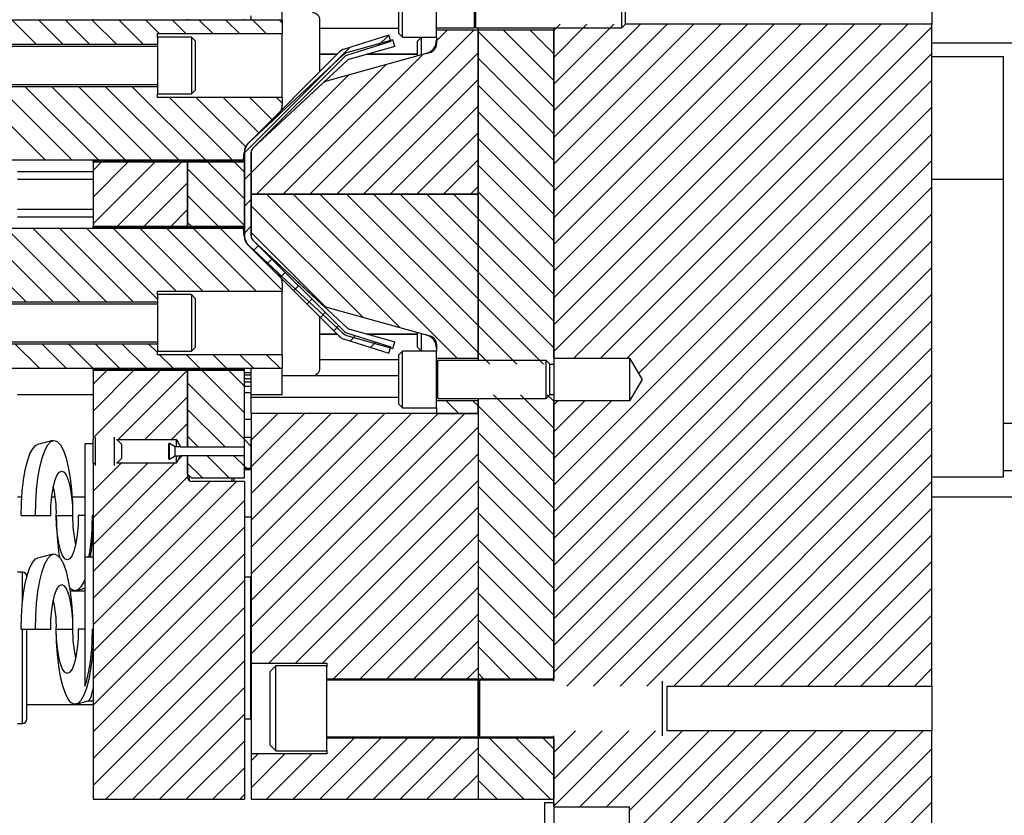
# Model space of a CAD drawing. Header units: inches. Extents: x 1802 to 2468, y -253 to -72.
# Tile 131 of 256: x 1899.66 to 1906.17, y -150.63 to -145.37. Entities that reach past the tile are written whole.
import ezdxf

# ---------------------------------------------------------------- set-up
doc = ezdxf.new("R2010")
doc.units = ezdxf.units.IN
doc.header["$LTSCALE"] = 0.5
doc.header["$MEASUREMENT"] = 0
doc.layers.add('SID-M-F', color=202, linetype='Continuous')
doc.layers.add('SID-M-S', color=105, linetype='Continuous')

msp = doc.modelspace()

# ---------------------------------------------------------------- linework, layer by layer
at = {"layer": 'SID-M-F', "linetype": 'Continuous'}
for p, q in [((1899.76617, -145.53222), (1899.60667, -145.37272)), ((1899.94295, -145.53222), (1899.78345, -145.37272)), ((1900.11972, -145.53222), (1899.96022, -145.37272)), ((1900.2965, -145.53222), (1900.137, -145.37272)), ((1900.47328, -145.53222), (1900.31378, -145.37272)), ((1900.57955, -145.46172), (1900.49055, -145.37272)), ((1900.75633, -145.46172), (1900.66733, -145.37272)), ((1900.93311, -145.46172), (1900.84411, -145.37272)), ((1901.10988, -145.46172), (1901.02088, -145.37272)), ((1901.28666, -145.46172), (1901.19766, -145.37272)), ((1901.3924, -145.39069), (1901.37444, -145.37272)), ((1903.18767, -145.44244), (1903.23075, -145.39937)), ((1903.18767, -145.61922), (1903.40753, -145.39937)), ((1903.18767, -145.796), (1903.5843, -145.39937)), ((1903.18767, -145.97277), (1903.76108, -145.39937)), ((1903.18767, -146.14955), (1903.93786, -145.39937)), ((1903.18767, -146.32633), (1904.11463, -145.39937)), ((1903.18767, -146.5031), (1904.29141, -145.39937)), ((1903.18767, -146.67988), (1904.46819, -145.39937)), ((1903.18767, -146.85666), (1904.64496, -145.39937)), ((1903.18767, -147.03343), (1904.82174, -145.39937)), ((1903.18767, -147.21021), (1904.99852, -145.39937)), ((1903.18767, -147.38699), (1905.17529, -145.39937)), ((1903.18767, -147.56376), (1905.35207, -145.39937)), ((1903.31997, -147.60824), (1905.52885, -145.39937)), ((1901.57592, -146.52387), (1902.66042, -145.43937)), ((1902.02799, -145.54147), (1902.09732, -145.47214)), ((1902.41267, -145.51034), (1902.48364, -145.43937)), ((1903.18767, -145.94852), (1902.68767, -145.44852)), ((1903.18767, -145.77175), (1902.85529, -145.43937)), ((1903.18767, -145.59497), (1903.03207, -145.43937)), ((1903.49675, -147.60824), (1905.68767, -145.41732)), ((1901.1424, -146.25028), (1901.83914, -145.55354)), ((1901.39914, -146.52387), (1902.32301, -145.6)), ((1901.7527, -146.52387), (1902.68767, -145.58889)), ((1903.67353, -147.60824), (1905.68767, -145.59409)), ((1901.22237, -146.52387), (1902.07839, -145.66784)), ((1903.18767, -146.1253), (1902.68767, -145.6253)), ((1901.18767, -146.38178), (1901.83378, -145.73568)), ((1901.92947, -146.52387), (1902.68767, -145.76567)), ((1903.18767, -146.30208), (1902.68767, -145.80208)), ((1903.74871, -147.70983), (1905.68767, -145.77087)), ((1899.82456, -146.29772), (1899.34006, -145.81322)), ((1900.00134, -146.29772), (1899.51684, -145.81322)), ((1900.17812, -146.29772), (1899.69362, -145.81322)), ((1900.35489, -146.29772), (1899.87039, -145.81322)), ((1900.53167, -146.29772), (1900.04717, -145.81322)), ((1900.70845, -146.29772), (1900.22395, -145.81322)), ((1900.88522, -146.29772), (1900.40072, -145.81322)), ((1901.062, -146.29772), (1900.648, -145.88372)), ((1901.15252, -146.21147), (1900.82478, -145.88372)), ((1901.23935, -146.12152), (1901.00155, -145.88372)), ((1901.33082, -146.03622), (1901.17833, -145.88372)), ((1901.3924, -145.92102), (1901.35511, -145.88372)), ((1902.10625, -146.52387), (1902.68767, -145.94244)), ((1903.18767, -146.47885), (1902.68767, -145.97885)), ((1903.18767, -148.44765), (1905.68767, -145.94765)), ((1902.28303, -146.52387), (1902.68767, -146.11922)), ((1903.18767, -148.62442), (1905.68767, -146.12442)), ((1903.18767, -146.65563), (1902.68767, -146.15563)), ((1900.1424, -146.3664), (1900.19607, -146.31272)), ((1900.1424, -146.54318), (1900.37285, -146.31272)), ((1900.1424, -146.71995), (1900.54963, -146.31272)), ((1900.30412, -146.73501), (1900.7264, -146.31272)), ((1901.1424, -146.5549), (1900.90022, -146.31272)), ((1901.1424, -146.37812), (1901.077, -146.31272)), ((1902.4598, -146.52387), (1902.68767, -146.296)), ((1903.18767, -148.8012), (1905.68767, -146.3012)), ((1901.1424, -146.73168), (1900.7674, -146.35668)), ((1901.1424, -146.42706), (1901.18767, -146.38178)), ((1903.18767, -146.83241), (1902.68767, -146.33241)), ((1900.48089, -146.73501), (1900.7674, -146.44851)), ((1902.63658, -146.52387), (1902.68767, -146.47277)), ((1903.18767, -147.00918), (1902.68767, -146.50918)), ((1903.18767, -148.97798), (1905.68767, -146.47798)), ((1900.96896, -146.73501), (1900.7674, -146.53345)), ((1901.1424, -146.60384), (1901.18767, -146.55856)), ((1902.16941, -147.40514), (1901.28814, -146.52387)), ((1902.54942, -147.60837), (1901.46492, -146.52387)), ((1902.68767, -147.56984), (1901.6417, -146.52387)), ((1902.68767, -147.39307), (1901.81847, -146.52387)), ((1902.68767, -147.21629), (1901.99525, -146.52387)), ((1902.68767, -147.03951), (1902.17203, -146.52387)), ((1902.68767, -146.86274), (1902.3488, -146.52387)), ((1902.68767, -146.68596), (1902.52558, -146.52387)), ((1900.65767, -146.73501), (1900.7674, -146.62528)), ((1901.9248, -147.3373), (1901.18767, -146.60017)), ((1900.79218, -146.73501), (1900.7674, -146.71023)), ((1903.18767, -147.18596), (1902.68767, -146.68596)), ((1903.18767, -149.15475), (1905.68767, -146.65475)), ((1899.70069, -147.23451), (1899.21619, -146.75001)), ((1899.87747, -147.23451), (1899.39297, -146.75001)), ((1900.05425, -147.23451), (1899.56975, -146.75001)), ((1900.23102, -147.23451), (1899.74652, -146.75001)), ((1900.4078, -147.23451), (1899.9233, -146.75001)), ((1900.5674, -147.21734), (1900.10008, -146.75001)), ((1900.69085, -147.16401), (1900.27685, -146.75001)), ((1900.86763, -147.16401), (1900.45363, -146.75001)), ((1901.04441, -147.16401), (1900.63041, -146.75001)), ((1901.22118, -147.16401), (1900.80718, -146.75001)), ((1901.3924, -147.15845), (1900.98396, -146.75001)), ((1901.1424, -146.78061), (1901.18767, -146.73534)), ((1901.67776, -147.26704), (1901.18767, -146.77695)), ((1903.18767, -149.33153), (1905.68767, -146.83153)), ((1901.20356, -146.89623), (1901.23557, -146.86422)), ((1903.18767, -147.36274), (1902.68767, -146.86274)), ((1901.29194, -146.98462), (1901.32396, -146.95261)), ((1901.38033, -147.07301), (1901.41235, -147.04099)), ((1903.18767, -147.53951), (1902.68767, -147.03951)), ((1903.18767, -149.50831), (1905.68767, -147.00831)), ((1901.46872, -147.1614), (1901.50074, -147.12938)), ((1901.55711, -147.24979), (1901.58912, -147.21777)), ((1903.11975, -147.64837), (1902.68767, -147.21629)), ((1903.18767, -149.68508), (1905.68767, -147.18508)), ((1901.6455, -147.33817), (1901.67751, -147.30616)), ((1903.2737, -149.77583), (1905.68767, -147.36186)), ((1901.73389, -147.42656), (1901.7659, -147.39455)), ((1902.94297, -147.64837), (1902.68767, -147.39307)), ((1901.8421, -147.49513), (1901.87819, -147.45903)), ((1899.78764, -147.67501), (1899.62814, -147.51551)), ((1899.96441, -147.67501), (1899.80491, -147.51551)), ((1900.14119, -147.67501), (1899.98169, -147.51551)), ((1900.31797, -147.67501), (1900.15847, -147.51551)), ((1900.49475, -147.67501), (1900.33525, -147.51551)), ((1900.5674, -147.57089), (1900.51202, -147.51551)), ((1901.9765, -147.5375), (1902.01259, -147.50141)), ((1903.45048, -149.77583), (1905.68767, -147.53864)), ((1900.67152, -147.67501), (1900.58252, -147.58601)), ((1900.8483, -147.67501), (1900.7593, -147.58601)), ((1901.02508, -147.67501), (1900.93608, -147.58601)), ((1901.20185, -147.67501), (1901.11285, -147.58601)), ((1901.37863, -147.67501), (1901.28963, -147.58601)), ((1902.7662, -147.64837), (1902.68767, -147.56984)), ((1900.1424, -147.78061), (1900.233, -147.69001)), ((1900.1424, -147.95739), (1900.40978, -147.69001)), ((1900.1424, -148.13417), (1900.58655, -147.69001)), ((1900.30798, -148.14536), (1900.76333, -147.69001)), ((1901.1424, -147.96911), (1900.8633, -147.69001)), ((1901.1424, -147.79234), (1901.04008, -147.69001)), ((1903.62725, -149.77583), (1905.68767, -147.71541)), ((1901.1424, -148.14589), (1900.7674, -147.77089)), ((1900.48476, -148.14536), (1900.7674, -147.86272)), ((1903.18767, -148.24662), (1902.79042, -147.84937)), ((1903.18767, -148.06984), (1902.9672, -147.84937)), ((1903.18767, -147.89307), (1903.14397, -147.84937)), ((1901.01469, -148.19495), (1900.7674, -147.94767)), ((1902.56137, -147.97387), (1902.47687, -147.88937)), ((1902.68767, -147.9234), (1902.65364, -147.88937)), ((1903.18767, -148.4234), (1902.68767, -147.9234)), ((1903.18767, -147.91732), (1903.2155, -147.88949)), ((1903.18767, -148.09409), (1903.39228, -147.88949)), ((1903.18767, -148.27087), (1903.56905, -147.88949)), ((1903.80403, -149.77583), (1905.68767, -147.89219)), ((1901.18767, -148.14955), (1901.36336, -147.97387)), ((1901.18767, -148.32633), (1901.54013, -147.97387)), ((1901.18767, -148.5031), (1901.71691, -147.97387)), ((1901.18767, -148.67988), (1901.89369, -147.97387)), ((1901.18767, -148.85666), (1902.07046, -147.97387)), ((1901.18767, -149.03343), (1902.24724, -147.97387)), ((1901.18767, -149.21021), (1902.42402, -147.97387)), ((1901.18767, -149.38699), (1902.60079, -147.97387)), ((1900.66154, -148.14536), (1900.7674, -148.0395)), ((1901.18767, -149.56376), (1902.68767, -148.06376)), ((1903.98081, -149.77583), (1905.68767, -148.06897)), ((1900.83791, -148.19495), (1900.7674, -148.12444)), ((1901.18767, -148.19117), (1901.1424, -148.14589)), ((1903.18767, -148.60017), (1902.68767, -148.10017)), ((1900.70646, -148.27721), (1900.73089, -148.25278)), ((1901.04182, -148.39887), (1900.89574, -148.25278)), ((1901.1424, -148.32267), (1901.07251, -148.25278)), ((1901.30471, -149.6235), (1902.68767, -148.24054)), ((1903.18767, -148.77695), (1902.68767, -148.27695)), ((1904.15758, -149.77583), (1905.68767, -148.24575)), ((1900.1424, -148.31094), (1900.15096, -148.30238)), ((1900.1424, -148.48772), (1900.32774, -148.30238)), ((1900.1424, -148.6645), (1900.50452, -148.30238)), ((1900.1424, -148.84127), (1900.68129, -148.30238)), ((1900.86505, -148.39887), (1900.7674, -148.30122)), ((1901.1561, -148.33637), (1901.1424, -148.32267)), ((1900.1424, -149.01805), (1900.7674, -148.39305)), ((1900.1424, -149.19483), (1900.91336, -148.42387)), ((1900.1424, -149.3716), (1901.09013, -148.42387)), ((1901.48149, -149.6235), (1902.68767, -148.41732)), ((1903.18767, -148.95373), (1902.68767, -148.45373)), ((1904.33436, -149.77583), (1905.68767, -148.42252)), ((1900.1424, -149.54838), (1901.1424, -148.54838)), ((1901.65827, -149.6235), (1902.68767, -148.59409)), ((1904.51114, -149.77583), (1905.68767, -148.5993)), ((1903.18767, -149.1305), (1902.68767, -148.6305)), ((1900.1424, -149.72516), (1901.1424, -148.72516)), ((1901.73142, -149.72712), (1902.68767, -148.77087)), ((1904.68791, -149.77583), (1905.68767, -148.77608)), ((1903.18767, -149.30728), (1902.68767, -148.80728)), ((1900.1424, -149.90193), (1901.1424, -148.90193)), ((1901.9082, -149.72712), (1902.68767, -148.94765)), ((1903.18767, -149.48406), (1902.68767, -148.98406)), ((1904.86469, -149.77583), (1905.68767, -148.95285)), ((1900.1424, -150.07871), (1901.1424, -149.07871)), ((1902.08498, -149.72712), (1902.68767, -149.12442)), ((1903.18767, -149.66084), (1902.68767, -149.16084)), ((1905.04147, -149.77583), (1905.68767, -149.12963)), ((1900.1424, -150.25549), (1901.1424, -149.25549)), ((1902.26175, -149.72712), (1902.68767, -149.3012)), ((1905.21824, -149.77583), (1905.68767, -149.30641)), ((1903.07718, -149.72712), (1902.68767, -149.33761)), ((1900.1424, -150.43226), (1901.1424, -149.43226)), ((1902.43853, -149.72712), (1902.68767, -149.47798)), ((1902.90041, -149.72712), (1902.68767, -149.51439)), ((1905.39502, -149.77583), (1905.68767, -149.48318)), ((1900.22757, -150.52387), (1901.1424, -149.60904)), ((1902.61531, -149.72712), (1902.68767, -149.65475)), ((1902.72363, -149.72712), (1902.68767, -149.69117)), ((1905.5718, -149.77583), (1905.68767, -149.65996)), ((1900.40435, -150.52387), (1901.1424, -149.78582)), ((1900.58112, -150.52387), (1901.1424, -149.96259)), ((1903.18767, -150.21541), (1903.33119, -150.0719)), ((1903.18767, -150.39219), (1903.50796, -150.0719)), ((1903.18767, -150.56897), (1903.68474, -150.0719)), ((1903.35955, -150.57387), (1903.86152, -150.0719)), ((1903.53633, -150.57387), (1904.03829, -150.0719)), ((1903.68767, -150.5993), (1904.21507, -150.0719)), ((1903.68767, -150.77608), (1904.39185, -150.0719)), ((1903.68767, -150.95285), (1904.56862, -150.0719)), ((1903.68767, -151.12963), (1904.7454, -150.0719)), ((1903.68767, -151.30641), (1904.92218, -150.0719)), ((1903.68767, -151.48318), (1905.09895, -150.0719)), ((1903.68767, -151.65996), (1905.27573, -150.0719)), ((1903.68767, -151.83674), (1905.45251, -150.0719)), ((1903.68767, -152.01351), (1905.62928, -150.0719)), ((1900.7579, -150.52387), (1901.1424, -150.13937)), ((1901.46501, -150.52387), (1901.86826, -150.12061)), ((1901.64178, -150.52387), (1902.04504, -150.12061)), ((1901.68767, -150.12442), (1901.69148, -150.12061)), ((1901.81856, -150.52387), (1902.22181, -150.12061)), ((1901.99534, -150.52387), (1902.39859, -150.12061)), ((1902.17211, -150.52387), (1902.57537, -150.12061)), ((1903.16682, -150.52387), (1902.76357, -150.12061)), ((1903.18767, -150.36794), (1902.94035, -150.12061)), ((1903.18767, -150.19117), (1903.11712, -150.12061)), ((1901.18767, -150.27087), (1901.23431, -150.22424)), ((1901.18767, -150.44765), (1901.41109, -150.22424)), ((1901.28823, -150.52387), (1901.58786, -150.22424)), ((1902.34889, -150.52387), (1902.68767, -150.18508)), ((1902.99005, -150.52387), (1902.68767, -150.2215)), ((1903.68767, -152.19029), (1905.68767, -150.19029)), ((1900.93468, -150.52387), (1901.1424, -150.31615)), ((1902.52567, -150.52387), (1902.68767, -150.36186)), ((1902.81327, -150.52387), (1902.68767, -150.39827)), ((1903.68767, -152.36707), (1905.68767, -150.36707)), ((1901.11145, -150.52387), (1901.1424, -150.49292)), ((1903.68767, -152.54384), (1905.68767, -150.54384))]:
    msp.add_line(p, q, dxfattribs=at)
at = {"layer": 'SID-M-S'}
for p, q in [((1902.16267, -145.46137), (1902.16267, -145.13637)), ((1902.18767, -145.48637), (1902.18767, -145.11137)), ((1902.41267, -145.48637), (1902.41267, -145.11137)), ((1901.3924, -145.37272), (1901.3924, -145.19887)), ((1902.66307, -145.42387), (1902.66307, -145.17387)), ((1902.6646, -145.40356), (1902.6646, -145.19417)), ((1902.67199, -145.42387), (1902.67199, -145.17387)), ((1903.63817, -145.42387), (1903.63817, -145.17387)), ((1903.66267, -145.39937), (1903.66267, -145.19837)), ((1905.68767, -145.19837), (1905.68767, -145.39937)), ((1901.18767, -145.37272), (1901.18767, -145.34399)), ((1901.3924, -145.37272), (1898.6424, -145.37272)), ((1900.1424, -145.37272), (1900.1424, -145.36772)), ((1900.7674, -145.37272), (1900.7674, -145.36772)), ((1900.7674, -145.36772), (1900.7674, -145.37272)), ((1901.1424, -145.37272), (1901.1424, -145.36772)), ((1901.3924, -145.37272), (1901.3924, -145.46172)), ((1901.6424, -145.71266), (1901.6424, -145.37487)), ((1902.6646, -145.40356), (1902.67199, -145.42387)), ((1903.63817, -145.42387), (1903.66267, -145.39937)), ((1905.68767, -145.39937), (1903.66267, -145.39937)), ((1905.68767, -149.77583), (1905.68767, -145.39937)), ((1900.5674, -145.46172), (1901.3924, -145.46172)), ((1900.5674, -145.48522), (1900.5674, -145.46172)), ((1901.3924, -145.88372), (1901.3924, -145.46172)), ((1902.16267, -145.42887), (1901.6424, -145.42887)), ((1902.09824, -145.47185), (1901.80395, -145.56464)), ((1902.11185, -145.51503), (1902.09824, -145.47185)), ((1902.16267, -145.46137), (1902.18767, -145.48637)), ((1902.41267, -145.42387), (1902.66307, -145.42387)), ((1902.68767, -145.43937), (1902.41267, -145.43937)), ((1902.67199, -145.42387), (1903.63817, -145.42387)), ((1902.68767, -145.42387), (1902.68767, -145.43937)), ((1902.68767, -145.42387), (1902.68767, -145.43937)), ((1902.68767, -146.52387), (1902.68767, -145.43937)), ((1903.18767, -145.43937), (1902.68767, -145.43937)), ((1902.68767, -145.43937), (1902.68767, -147.62387)), ((1903.18767, -147.60824), (1903.18767, -145.42387)), ((1903.18767, -145.43937), (1903.18767, -147.64837)), ((1898.6424, -145.53222), (1900.5674, -145.53222)), ((1900.7924, -145.48522), (1900.5674, -145.48522)), ((1900.5674, -145.48522), (1900.5674, -145.86022)), ((1900.8174, -145.51022), (1900.7924, -145.48522)), ((1900.7924, -145.48522), (1900.7924, -145.86022)), ((1900.8174, -145.51022), (1900.8174, -145.83522)), ((1902.11185, -145.51503), (1901.81756, -145.60782)), ((1902.12405, -145.50442), (1901.8267, -145.58688)), ((1902.13615, -145.54805), (1902.12405, -145.50442)), ((1902.18767, -145.48637), (1902.41267, -145.48637)), ((1902.31267, -145.48637), (1902.28767, -145.51137)), ((1902.28767, -145.6098), (1902.28767, -145.51137)), ((1902.31267, -145.60287), (1902.31267, -145.48637)), ((1902.41267, -145.48637), (1902.41267, -145.52951)), ((1905.68767, -145.52387), (1907.93767, -145.52387)), ((1900.5674, -145.54772), (1899.067, -145.54772)), ((1901.76955, -145.58551), (1901.16719, -146.18787)), ((1901.79159, -145.60654), (1901.16858, -146.18751)), ((1901.75619, -145.59887), (1901.6424, -145.59887)), ((1901.6424, -145.59887), (1901.75619, -145.59887)), ((1902.36871, -145.58733), (1901.68528, -145.77686)), ((1901.77239, -145.58267), (1901.76955, -145.58551)), ((1901.77239, -145.58267), (1901.77246, -145.58274)), ((1901.77271, -145.58251), (1901.77244, -145.58272)), ((1902.13615, -145.54805), (1901.8388, -145.63051)), ((1902.28767, -145.59887), (1901.9529, -145.59887)), ((1901.9529, -145.59887), (1902.28767, -145.59887)), ((1901.80156, -145.61753), (1901.19921, -146.21989)), ((1901.82247, -145.63966), (1901.19946, -146.22063)), ((1906.16012, -145.61678), (1905.68767, -145.61678)), ((1906.16012, -146.42387), (1906.16012, -145.61678)), ((1899.067, -145.79772), (1900.5674, -145.79772)), ((1901.66039, -145.7908), (1901.19946, -146.22063)), ((1900.5674, -145.81322), (1898.6424, -145.81322)), ((1900.5674, -145.86022), (1900.7924, -145.86022)), ((1900.5674, -145.88372), (1900.5674, -145.86022)), ((1900.7924, -145.86022), (1900.8174, -145.83522)), ((1901.3924, -145.88372), (1900.5674, -145.88372)), ((1901.3924, -145.88372), (1901.3924, -145.93532)), ((1901.1741, -146.18236), (1901.3606, -146.00845)), ((1901.13771, -146.29772), (1901.14205, -146.24807)), ((1901.1424, -146.24772), (1901.1424, -146.80001)), ((1901.1424, -146.24772), (1901.1424, -146.80001)), ((1901.18767, -146.24772), (1901.18767, -146.80001)), ((1901.18767, -146.24772), (1901.18767, -146.80001)), ((1901.18767, -146.52387), (1901.18767, -146.24772)), ((1898.6424, -146.29772), (1901.13771, -146.29772)), ((1900.1424, -146.30272), (1900.1424, -146.29772)), ((1900.1424, -146.30272), (1900.7674, -146.30272)), ((1900.1424, -146.31272), (1900.1424, -146.30272)), ((1900.1424, -146.31272), (1900.1424, -146.73501)), ((1900.7674, -146.31272), (1900.1424, -146.31272)), ((1900.7674, -146.30272), (1900.7674, -146.29772)), ((1900.7674, -146.29772), (1900.7674, -146.30272)), ((1900.7674, -146.30272), (1901.1424, -146.30272)), ((1900.7674, -146.31272), (1900.7674, -146.30272)), ((1900.7674, -146.30272), (1900.7674, -146.31272)), ((1901.1424, -146.31272), (1900.7674, -146.31272)), ((1900.7674, -146.73501), (1900.7674, -146.31272)), ((1900.7674, -146.31272), (1900.7674, -146.73501)), ((1901.1424, -146.73501), (1901.1424, -146.31272)), ((1899.6424, -146.37487), (1900.1424, -146.37487)), ((1899.6424, -146.42487), (1900.1424, -146.42487)), ((1905.68767, -146.42387), (1906.16012, -146.42387)), ((1906.16012, -148.39237), (1906.16012, -146.42387)), ((1901.18767, -146.52387), (1902.68767, -146.52387)), ((1901.18767, -146.80001), (1901.18767, -146.52387)), ((1902.68767, -146.52387), (1901.18767, -146.52387)), ((1902.68767, -147.60837), (1902.68767, -146.52387)), ((1899.6424, -146.62287), (1900.1424, -146.62287)), ((1899.6424, -146.67287), (1900.1424, -146.67287)), ((1901.13771, -146.75001), (1898.6424, -146.75001)), ((1900.1424, -146.73501), (1900.7674, -146.73501)), ((1900.1424, -146.74501), (1900.1424, -146.73501)), ((1900.1424, -146.74501), (1900.7674, -146.74501)), ((1900.1424, -146.75001), (1900.1424, -146.74501)), ((1900.7674, -146.73501), (1901.1424, -146.73501)), ((1900.7674, -146.74501), (1900.7674, -146.73501)), ((1900.7674, -146.73501), (1900.7674, -146.74501)), ((1900.7674, -146.74501), (1901.1424, -146.74501)), ((1900.7674, -146.75001), (1900.7674, -146.74501)), ((1900.7674, -146.74501), (1900.7674, -146.75001)), ((1901.14205, -146.79967), (1901.13771, -146.75001)), ((1901.19921, -146.82785), (1901.80156, -147.43021)), ((1901.19946, -146.82711), (1901.82247, -147.40808)), ((1901.19946, -146.82711), (1901.65323, -147.25026)), ((1901.16719, -146.85987), (1901.76955, -147.46222)), ((1901.16858, -146.86022), (1901.79159, -147.44119)), ((1901.3606, -147.03928), (1901.1741, -146.86537)), ((1900.5674, -147.16401), (1901.3924, -147.16401)), ((1900.5674, -147.18751), (1900.5674, -147.16401)), ((1901.3924, -147.11242), (1901.3924, -147.16401)), ((1901.3924, -147.58601), (1901.3924, -147.16401)), ((1898.6424, -147.23451), (1900.5674, -147.23451)), ((1900.7924, -147.18751), (1900.5674, -147.18751)), ((1900.5674, -147.18751), (1900.5674, -147.56251)), ((1900.8174, -147.21251), (1900.7924, -147.18751)), ((1900.7924, -147.18751), (1900.7924, -147.56251)), ((1900.8174, -147.21251), (1900.8174, -147.53751)), ((1900.5674, -147.25001), (1899.067, -147.25001)), ((1901.69471, -147.27349), (1902.36871, -147.46041)), ((1901.6424, -147.67287), (1901.6424, -147.33507)), ((1901.8388, -147.41723), (1902.13615, -147.49969)), ((1901.75619, -147.44887), (1901.6424, -147.44887)), ((1901.6424, -147.44887), (1901.75619, -147.44887)), ((1901.76955, -147.46222), (1901.77239, -147.46507)), ((1901.77246, -147.465), (1901.77239, -147.46507)), ((1901.77244, -147.46502), (1901.77271, -147.46523)), ((1901.80395, -147.4831), (1902.09824, -147.57589)), ((1901.81756, -147.43992), (1902.11185, -147.53271)), ((1901.8267, -147.46085), (1902.12405, -147.54332)), ((1902.28767, -147.44887), (1901.9529, -147.44887)), ((1901.9529, -147.44887), (1902.28767, -147.44887)), ((1902.28767, -147.53637), (1902.28767, -147.43793)), ((1902.31267, -147.56137), (1902.31267, -147.44487)), ((1900.5674, -147.51551), (1898.6424, -147.51551)), ((1899.067, -147.50001), (1900.5674, -147.50001)), ((1900.7924, -147.56251), (1900.8174, -147.53751)), ((1902.09824, -147.57589), (1902.11185, -147.53271)), ((1902.12405, -147.54332), (1902.13615, -147.49969)), ((1902.18767, -147.56137), (1902.16267, -147.58637)), ((1902.41267, -147.56137), (1902.18767, -147.56137)), ((1902.18767, -147.93637), (1902.18767, -147.56137)), ((1902.28767, -147.53637), (1902.31267, -147.56137)), ((1902.41267, -147.51823), (1902.41267, -147.56137)), ((1902.41267, -147.93637), (1902.41267, -147.56137)), ((1900.5674, -147.56251), (1900.7924, -147.56251)), ((1900.5674, -147.58601), (1900.5674, -147.56251)), ((1901.3924, -147.58601), (1900.5674, -147.58601)), ((1901.3924, -147.58601), (1901.3924, -147.67501)), ((1902.16267, -147.61887), (1901.6424, -147.61887)), ((1902.16267, -147.91137), (1902.16267, -147.58637)), ((1902.41267, -147.60837), (1902.68767, -147.60837)), ((1902.41307, -147.62387), (1902.41267, -147.62387)), ((1902.41307, -147.87387), (1902.41307, -147.62387)), ((1902.42199, -147.62387), (1902.4146, -147.64417)), ((1903.13817, -147.62387), (1902.42199, -147.62387)), ((1902.42199, -147.87387), (1902.42199, -147.62387)), ((1903.16267, -147.64837), (1903.13817, -147.62387)), ((1903.13817, -147.87387), (1903.13817, -147.62387)), ((1903.18767, -147.60824), (1903.68767, -147.60824)), ((1903.68767, -147.60824), (1903.77217, -147.74887)), ((1903.68767, -147.60824), (1903.68767, -147.88949)), ((1898.6424, -147.67501), (1901.3924, -147.67501)), ((1900.1424, -147.68001), (1900.1424, -147.67501)), ((1900.1424, -147.68001), (1900.7674, -147.68001)), ((1900.1424, -147.69001), (1900.1424, -147.68001)), ((1900.1424, -147.69001), (1900.1424, -148.14536)), ((1900.7674, -147.69001), (1900.1424, -147.69001)), ((1900.7674, -147.68001), (1900.7674, -147.67501)), ((1900.7674, -147.67501), (1900.7674, -147.68001)), ((1900.7674, -147.68001), (1901.1424, -147.68001)), ((1900.7674, -147.69001), (1900.7674, -147.68001)), ((1900.7674, -147.68001), (1900.7674, -147.69001)), ((1900.7674, -148.19495), (1900.7674, -147.69001)), ((1901.1424, -147.69001), (1900.7674, -147.69001)), ((1900.7674, -147.69001), (1900.7674, -148.19495)), ((1901.1424, -147.68001), (1901.1424, -147.67501)), ((1901.1424, -147.69001), (1901.1424, -147.68001)), ((1901.1424, -148.19495), (1901.1424, -147.69001)), ((1901.18767, -147.70375), (1901.18767, -147.67501)), ((1901.3924, -147.84887), (1901.3924, -147.67501)), ((1902.4146, -147.85356), (1902.4146, -147.64417)), ((1903.16267, -147.64837), (1903.18767, -147.64837)), ((1903.16267, -147.84937), (1903.16267, -147.64837)), ((1903.18767, -147.64837), (1903.18767, -147.84937)), ((1901.1424, -147.70375), (1901.18767, -147.70375)), ((1901.1424, -147.71716), (1901.18767, -147.71716)), ((1901.18767, -147.74553), (1901.1424, -147.74553)), ((1901.18767, -147.71716), (1901.18767, -147.70375)), ((1901.18767, -147.74553), (1901.18767, -147.71716)), ((1901.18767, -147.76436), (1901.18767, -147.74553)), ((1901.3924, -147.72287), (1901.5924, -147.72287)), ((1902.16267, -147.72387), (1901.3924, -147.72387)), ((1903.77217, -147.74887), (1903.68767, -147.88949)), ((1901.1424, -147.76436), (1901.18767, -147.76436)), ((1901.1424, -147.79387), (1901.18767, -147.79387)), ((1901.18767, -147.79387), (1901.18767, -147.76436)), ((1901.18767, -147.83606), (1901.18767, -147.79387)), ((1899.6424, -147.84887), (1900.1424, -147.84887)), ((1901.1424, -147.83606), (1901.18767, -147.83606)), ((1901.18767, -147.97387), (1901.18767, -147.83606)), ((1901.18767, -147.84887), (1901.3924, -147.84887)), ((1902.16267, -147.86887), (1901.18767, -147.86887)), ((1902.41267, -147.87387), (1902.41307, -147.87387)), ((1902.4146, -147.85356), (1902.42199, -147.87387)), ((1902.42199, -147.87387), (1903.13817, -147.87387)), ((1902.68767, -147.87387), (1902.68767, -149.72712)), ((1903.13817, -147.87387), (1903.16267, -147.84937)), ((1903.18767, -147.84937), (1903.16267, -147.84937)), ((1903.18767, -147.84937), (1903.18767, -149.72712)), ((1902.16267, -147.91137), (1902.18767, -147.93637)), ((1902.18767, -147.93637), (1902.41267, -147.93637)), ((1902.68767, -147.88937), (1902.41267, -147.88937)), ((1902.41267, -147.93637), (1902.41267, -147.97387)), ((1902.68767, -147.97387), (1902.68767, -147.88937)), ((1903.18767, -149.74316), (1903.18767, -147.88949)), ((1903.68767, -147.88949), (1903.18767, -147.88949)), ((1901.1424, -148.01188), (1901.18767, -148.01188)), ((1901.18767, -147.97387), (1901.18767, -149.6235)), ((1902.68767, -147.97387), (1901.18767, -147.97387)), ((1902.41267, -147.97387), (1902.68767, -147.97387)), ((1902.68767, -147.97387), (1902.68767, -149.72712)), ((1906.33112, -148.03952), (1906.16012, -148.03952)), ((1900.1424, -148.30238), (1900.1424, -148.14536)), ((1900.1579, -148.31804), (1900.1579, -148.12969)), ((1900.2824, -148.12969), (1900.2824, -148.22387)), ((1900.2979, -148.14536), (1900.6924, -148.14536)), ((1900.3299, -148.17637), (1900.29889, -148.14536)), ((1900.6924, -148.14536), (1900.6924, -148.19387)), ((1901.1424, -148.12936), (1901.18767, -148.12936)), ((1901.1424, -148.1966), (1901.1424, -148.12936)), ((1901.18767, -148.33637), (1901.18767, -148.12936)), ((1899.72485, -148.24162), (1899.74323, -148.20698)), ((1899.74323, -148.20698), (1899.76282, -148.18576)), ((1899.76282, -148.18576), (1899.77544, -148.17962)), ((1899.87639, -148.15295), (1899.77544, -148.17962)), ((1899.82293, -148.21848), (1899.84235, -148.18187)), ((1899.84235, -148.18187), (1899.86306, -148.15944)), ((1899.86306, -148.15944), (1899.88442, -148.15189)), ((1899.88442, -148.15189), (1899.90577, -148.15944)), ((1899.90577, -148.15944), (1899.92648, -148.18187)), ((1899.92648, -148.18187), (1899.94591, -148.21848)), ((1900.1424, -148.17387), (1900.0884, -148.17387)), ((1900.0884, -148.17387), (1900.0884, -148.92387)), ((1900.3299, -148.17637), (1900.3299, -148.22387)), ((1900.6424, -148.27292), (1900.6424, -148.17482)), ((1900.6844, -148.19387), (1900.6469, -148.17222)), ((1900.6469, -148.27552), (1900.6469, -148.17222)), ((1900.71952, -148.19387), (1900.6844, -148.19387)), ((1900.6844, -148.25387), (1900.6844, -148.19387)), ((1900.72011, -148.19495), (1900.7674, -148.19495)), ((1900.7674, -148.19495), (1901.1424, -148.19495)), ((1901.1424, -148.25114), (1901.1424, -148.1966)), ((1899.70823, -148.28864), (1899.72485, -148.24162)), ((1899.79021, -148.32942), (1899.80536, -148.26816)), ((1899.80536, -148.26816), (1899.82293, -148.21848)), ((1899.94591, -148.21848), (1899.96347, -148.26816)), ((1899.96347, -148.26816), (1899.97863, -148.32942)), ((1900.2824, -148.22387), (1900.2824, -148.31804)), ((1900.29889, -148.30238), (1900.3299, -148.27137)), ((1900.3299, -148.22387), (1900.3299, -148.27137)), ((1900.6469, -148.27552), (1900.6844, -148.25387)), ((1900.6844, -148.25387), (1900.71951, -148.25387)), ((1900.6924, -148.25387), (1900.6924, -148.30238)), ((1900.7674, -148.25278), (1900.72011, -148.25278)), ((1900.7674, -148.37387), (1900.7674, -148.25278)), ((1901.1424, -148.25278), (1900.7674, -148.25278)), ((1900.7674, -148.25278), (1900.7674, -148.39387)), ((1901.1424, -148.33637), (1901.1424, -148.25114)), ((1901.1424, -148.39887), (1901.1424, -148.25278)), ((1899.69389, -148.3466), (1899.70823, -148.28864)), ((1899.77791, -148.40038), (1899.79021, -148.32942)), ((1899.97863, -148.32942), (1899.99092, -148.40038)), ((1900.1424, -148.30238), (1900.1424, -149.01157)), ((1900.6924, -148.30238), (1900.2979, -148.30238)), ((1901.1424, -148.33637), (1901.18767, -148.33637)), ((1899.68225, -148.41374), (1899.69389, -148.3466)), ((1899.76885, -148.47889), (1899.77791, -148.40038)), ((1899.88948, -148.4194), (1899.90325, -148.38443)), ((1899.90325, -148.38443), (1899.91861, -148.36272)), ((1899.91861, -148.36272), (1899.93477, -148.35536)), ((1899.93477, -148.35536), (1899.95093, -148.36272)), ((1899.95093, -148.36272), (1899.96628, -148.38443)), ((1899.96628, -148.38443), (1899.98005, -148.4194)), ((1899.99092, -148.40038), (1899.99998, -148.47889)), ((1900.7924, -148.39887), (1900.7674, -148.37387)), ((1900.77767, -148.38414), (1900.77767, -148.41647)), ((1900.7924, -148.39887), (1901.1424, -148.39887)), ((1901.06267, -148.42387), (1901.06267, -148.39887)), ((1901.07267, -148.39887), (1901.07267, -148.42387)), ((1901.18767, -148.34637), (1901.1424, -148.34637)), ((1905.68767, -148.39237), (1906.16012, -148.39237)), ((1906.16012, -148.35152), (1906.33112, -148.35152)), ((1899.67368, -148.48803), (1899.68225, -148.41374)), ((1899.86933, -148.52152), (1899.87798, -148.46587)), ((1899.87798, -148.46587), (1899.88948, -148.4194)), ((1899.98005, -148.4194), (1899.99155, -148.46587)), ((1899.99155, -148.46587), (1900.00021, -148.52152)), ((1901.1424, -148.42387), (1900.7974, -148.42387)), ((1901.1424, -148.42387), (1901.1424, -150.52387)), ((1899.6424, -148.52387), (1899.67085, -148.52387)), ((1899.66843, -148.56721), (1899.67368, -148.48803)), ((1899.7633, -148.56257), (1899.76885, -148.47889)), ((1899.86396, -148.58356), (1899.86933, -148.52152)), ((1899.86905, -148.52387), (1899.8917, -148.52387)), ((1899.99998, -148.47889), (1900.00553, -148.56257)), ((1900.00021, -148.52152), (1900.00558, -148.58356)), ((1900.00344, -148.52387), (1900.0884, -148.52387)), ((1905.68767, -148.52387), (1907.93767, -148.52387)), ((1899.66666, -148.64887), (1899.66843, -148.56721)), ((1899.76143, -148.64887), (1899.7633, -148.56257)), ((1899.86214, -148.64887), (1899.86396, -148.58356)), ((1900.00553, -148.56257), (1900.0074, -148.64887)), ((1900.00558, -148.58356), (1900.0074, -148.64887)), ((1899.66666, -148.64887), (1899.76143, -148.64887)), ((1899.76143, -148.64887), (1899.86214, -148.64887)), ((1899.8994, -148.64887), (1900.0074, -148.64887)), ((1899.90122, -148.71418), (1899.8994, -148.64887)), ((1900.04466, -148.64887), (1900.04284, -148.71418)), ((1900.0884, -148.64887), (1900.04466, -148.64887)), ((1900.1424, -148.64887), (1900.13824, -148.64887)), ((1901.1424, -148.65637), (1901.18767, -148.65637)), ((1899.90659, -148.77622), (1899.90122, -148.71418)), ((1900.04284, -148.71418), (1900.03747, -148.77622)), ((1899.91524, -148.83187), (1899.90659, -148.77622)), ((1900.03747, -148.77622), (1900.02882, -148.83187)), ((1899.92675, -148.87834), (1899.91524, -148.83187)), ((1900.02882, -148.83187), (1900.01732, -148.87834)), ((1899.87639, -148.90295), (1899.77544, -148.92962)), ((1899.84235, -148.93187), (1899.86306, -148.90944)), ((1899.86306, -148.90944), (1899.88442, -148.90189)), ((1899.88442, -148.90189), (1899.90577, -148.90944)), ((1899.90577, -148.90944), (1899.92648, -148.93187)), ((1899.94052, -148.91331), (1899.92675, -148.87834)), ((1899.95587, -148.93502), (1899.94052, -148.91331)), ((1900.00354, -148.91331), (1899.98819, -148.93502)), ((1900.01732, -148.87834), (1900.00354, -148.91331)), ((1900.1424, -148.92387), (1900.0884, -148.92387)), ((1900.0884, -148.92387), (1900.0884, -149.77736)), ((1899.70823, -149.03864), (1899.72485, -148.99162)), ((1899.72485, -148.99162), (1899.74323, -148.95698)), ((1899.74323, -148.95698), (1899.76282, -148.93576)), ((1899.76282, -148.93576), (1899.77544, -148.92962)), ((1899.80536, -149.01816), (1899.82293, -148.96848)), ((1899.82293, -148.96848), (1899.84235, -148.93187)), ((1899.92648, -148.93187), (1899.94591, -148.96848)), ((1899.94591, -148.96848), (1899.96347, -149.01816)), ((1899.97203, -148.94237), (1899.95587, -148.93502)), ((1899.98819, -148.93502), (1899.97203, -148.94237)), ((1899.6749, -149.02387), (1899.6424, -149.02387)), ((1899.6749, -149.22509), (1899.6749, -149.02387)), ((1899.69389, -149.0966), (1899.70823, -149.03864)), ((1899.79021, -149.07942), (1899.80536, -149.01816)), ((1899.96347, -149.01816), (1899.97863, -149.07942)), ((1900.1424, -149.01157), (1900.1424, -149.39887)), ((1901.1844, -149.05487), (1901.1424, -149.05487)), ((1901.1844, -149.99287), (1901.1844, -149.05487)), ((1899.68225, -149.16374), (1899.69389, -149.0966)), ((1899.77791, -149.15038), (1899.79021, -149.07942)), ((1899.90325, -149.13443), (1899.91861, -149.11272)), ((1899.91861, -149.11272), (1899.93477, -149.10536)), ((1899.93477, -149.10536), (1899.95093, -149.11272)), ((1899.95093, -149.11272), (1899.96628, -149.13443)), ((1899.97863, -149.07942), (1899.99092, -149.15038)), ((1900.06103, -149.12067), (1900.04049, -149.14043)), ((1900.08042, -149.08701), (1900.06103, -149.12067)), ((1900.0884, -149.06817), (1900.08042, -149.08701)), ((1899.67368, -149.23803), (1899.68225, -149.16374)), ((1899.76885, -149.22889), (1899.77791, -149.15038)), ((1899.87798, -149.21587), (1899.88948, -149.1694)), ((1899.88948, -149.1694), (1899.90325, -149.13443)), ((1899.96628, -149.13443), (1899.98005, -149.1694)), ((1899.98005, -149.1694), (1899.99155, -149.21587)), ((1899.99844, -149.13633), (1899.98702, -149.12485)), ((1900.0884, -149.14887), (1899.99071, -149.14887)), ((1899.99092, -149.15038), (1899.99998, -149.22889)), ((1900.01942, -149.1457), (1899.99844, -149.13633)), ((1900.04049, -149.14043), (1900.01942, -149.1457)), ((1900.0304, -149.14478), (1900.0884, -149.12946)), ((1899.66843, -149.31721), (1899.67368, -149.23803)), ((1899.7633, -149.31257), (1899.76885, -149.22889)), ((1899.86933, -149.27152), (1899.87798, -149.21587)), ((1899.99155, -149.21587), (1900.00021, -149.27152)), ((1899.99998, -149.22889), (1900.00553, -149.31257)), ((1899.66666, -149.39887), (1899.66843, -149.31721)), ((1899.76143, -149.39887), (1899.7633, -149.31257)), ((1899.86396, -149.33356), (1899.86933, -149.27152)), ((1900.00021, -149.27152), (1900.00558, -149.33356)), ((1900.00553, -149.31257), (1900.0074, -149.39887)), ((1899.86214, -149.39887), (1899.86396, -149.33356)), ((1900.00558, -149.33356), (1900.0074, -149.39887)), ((1899.66666, -149.39887), (1899.76143, -149.39887)), ((1899.6749, -150.02387), (1899.6749, -149.39887)), ((1899.7049, -149.99387), (1899.7049, -149.39887)), ((1899.76143, -149.39887), (1899.86214, -149.39887)), ((1899.8994, -149.39887), (1900.0074, -149.39887)), ((1899.90121, -149.48386), (1899.8994, -149.39887)), ((1899.90122, -149.46418), (1899.8994, -149.39887)), ((1900.04466, -149.39887), (1900.04284, -149.46418)), ((1900.0884, -149.39887), (1900.04466, -149.39887)), ((1900.1424, -149.39887), (1900.13824, -149.39887)), ((1900.1424, -149.39887), (1900.1424, -149.50732)), ((1899.90659, -149.56634), (1899.90121, -149.48386)), ((1899.90659, -149.52622), (1899.90122, -149.46418)), ((1900.04284, -149.46418), (1900.03747, -149.52622)), ((1900.1424, -149.50732), (1900.13604, -149.58867)), ((1900.1424, -149.50732), (1900.1424, -149.7868)), ((1899.91524, -149.58187), (1899.90659, -149.52622)), ((1899.91539, -149.64389), (1899.90659, -149.56634)), ((1900.03747, -149.52622), (1900.02882, -149.58187)), ((1899.92675, -149.62834), (1899.91524, -149.58187)), ((1899.92733, -149.71423), (1899.91539, -149.64389)), ((1899.94052, -149.66331), (1899.92675, -149.62834)), ((1900.01732, -149.62834), (1900.00354, -149.66331)), ((1900.02882, -149.58187), (1900.01732, -149.62834)), ((1900.13604, -149.58867), (1900.12633, -149.66442)), ((1901.18767, -149.6235), (1901.68767, -149.6235)), ((1901.18767, -149.6235), (1901.18767, -150.22424)), ((1901.35017, -149.64262), (1901.31267, -149.68012)), ((1901.68767, -149.64262), (1901.35017, -149.64262)), ((1901.35017, -150.20512), (1901.35017, -149.64262)), ((1901.68767, -149.6235), (1901.68767, -149.6471)), ((1899.95587, -149.68502), (1899.94052, -149.66331)), ((1899.97203, -149.69237), (1899.95587, -149.68502)), ((1899.98819, -149.68502), (1899.97203, -149.69237)), ((1900.00354, -149.66331), (1899.98819, -149.68502)), ((1900.12633, -149.66442), (1900.11356, -149.73235)), ((1901.31267, -150.16762), (1901.31267, -149.68012)), ((1901.68767, -150.20064), (1901.68767, -149.6471)), ((1899.94208, -149.77527), (1899.92733, -149.71423)), ((1900.11356, -149.73235), (1900.09811, -149.79045)), ((1901.68767, -149.72712), (1902.68767, -149.72712)), ((1902.68807, -149.73637), (1901.68767, -149.73637)), ((1902.68767, -149.72712), (1902.68767, -149.73637)), ((1902.68767, -149.72712), (1903.18767, -149.72712)), ((1902.68767, -149.72712), (1902.68767, -149.73637)), ((1902.68807, -150.11137), (1902.68807, -149.73637)), ((1902.69944, -149.73637), (1902.6896, -149.76342)), ((1902.6896, -150.08431), (1902.6896, -149.76342)), ((1903.18767, -149.73637), (1902.69944, -149.73637)), ((1902.69944, -150.11137), (1902.69944, -149.73637)), ((1903.90642, -150.10458), (1903.90642, -149.74316)), ((1899.95919, -149.82522), (1899.94208, -149.77527)), ((1899.97816, -149.86261), (1899.95919, -149.82522)), ((1900.08042, -149.83701), (1900.06103, -149.87067)), ((1900.09811, -149.79045), (1900.08042, -149.83701)), ((1900.1424, -149.7868), (1900.1424, -150.52387)), ((1903.93767, -149.77583), (1905.68767, -149.77583)), ((1903.93767, -150.0719), (1903.93767, -149.77583)), ((1905.68767, -149.77583), (1905.68767, -150.0719)), ((1899.7049, -149.89887), (1900.1424, -149.89887)), ((1899.99844, -149.88633), (1899.97816, -149.86261)), ((1900.01942, -149.8957), (1899.99844, -149.88633)), ((1900.04049, -149.89043), (1900.01942, -149.8957)), ((1900.0304, -149.89478), (1900.1106, -149.8736)), ((1900.06103, -149.87067), (1900.04049, -149.89043)), ((1900.10958, -149.87387), (1900.1424, -149.87387)), ((1899.6424, -150.02387), (1899.6749, -150.02387)), ((1901.1424, -149.99287), (1901.1844, -149.99287)), ((1902.6896, -150.08431), (1902.69944, -150.11137)), ((1905.68767, -150.0719), (1903.93767, -150.0719)), ((1905.68767, -156.52387), (1905.68767, -150.0719)), ((1901.68767, -150.11137), (1902.68807, -150.11137)), ((1902.68767, -150.12061), (1901.68767, -150.12061)), ((1902.68767, -150.11137), (1902.68767, -150.12061)), ((1902.68767, -150.11137), (1902.68767, -150.12061)), ((1902.68767, -150.12061), (1902.68767, -150.52387)), ((1902.68767, -150.12061), (1902.68767, -150.52387)), ((1903.18767, -150.12061), (1902.68767, -150.12061)), ((1902.69944, -150.11137), (1903.18767, -150.11137)), ((1903.18767, -150.57387), (1903.18767, -150.10458)), ((1903.18767, -150.12061), (1903.18767, -150.52387)), ((1901.68767, -150.22424), (1901.18767, -150.22424)), ((1901.18767, -150.22424), (1901.18767, -150.52387)), ((1901.31267, -150.16762), (1901.35017, -150.20512)), ((1901.35017, -150.20512), (1901.68767, -150.20512)), ((1901.68767, -150.20064), (1901.68767, -150.22424)), ((1900.1424, -150.52387), (1901.1424, -150.52387)), ((1901.18767, -150.52387), (1902.68767, -150.52387)), ((1902.68767, -150.52387), (1903.18767, -150.52387)), ((1903.12767, -150.54887), (1903.12767, -151.54887)), ((1903.18767, -150.54887), (1903.12767, -150.54887)), ((1903.18767, -150.54887), (1903.18767, -151.54887)), ((1903.18767, -150.57387), (1903.68767, -150.57387)), ((1903.68767, -153.74037), (1903.68767, -150.57387))]:
    msp.add_line(p, q, dxfattribs=at)
for centre, radius, start, end in [((1901.5924, -145.37487), 0.05, 0, 90), ((1902.66386, -145.40383), 0.000787, 20, 180), ((1902.32267, -145.5067), 0.09, 285.5, 0), ((1902.35267, -145.52951), 0.06, 285.5, 0), ((1901.8294, -145.64537), 0.08465, 107.5, 135), ((1901.84932, -145.66845), 0.08465, 105.5, 133), ((1901.8294, -145.64537), 0.03937, 107.5, 135), ((1901.84932, -145.66845), 0.03937, 105.5, 133), ((1901.70131, -145.83468), 0.06, 105.5, 133), ((1901.2924, -145.93532), 0.1, 313, 0), ((1901.3424, -145.94195), 0.05, 341.730803, 0), ((1901.24367, -146.25696), 0.102, 133, 175), ((1901.22473, -146.24772), 0.08233, 133, 180), ((1901.22704, -146.24772), 0.08465, 135, 180), ((1901.22704, -146.24772), 0.03937, 135, 180), ((1901.22473, -146.24772), 0.03705, 133, 180), ((1901.22473, -146.24772), 0.03705, 133, 180), ((1901.24367, -146.79078), 0.102, 185, 227), ((1901.22473, -146.80001), 0.08233, 180, 227), ((1901.22704, -146.80001), 0.08465, 180, 225), ((1901.22473, -146.80001), 0.03705, 180, 227), ((1901.22704, -146.80001), 0.03937, 180, 225), ((1901.22473, -146.80001), 0.03705, 180, 227), ((1901.2924, -147.11242), 0.1, 0, 47), ((1901.3424, -147.10578), 0.05, 0, 18.269197), ((1901.72143, -147.17713), 0.1, 227, 254.5), ((1901.8294, -147.40237), 0.03937, 225, 252.5), ((1901.84932, -147.37929), 0.03937, 227, 254.5), ((1901.8294, -147.40237), 0.08465, 225, 252.5), ((1901.84932, -147.37929), 0.08465, 227, 254.5), ((1902.32267, -147.54104), 0.09, 0, 74.5), ((1902.35267, -147.51823), 0.06, 0, 74.5), ((1901.5924, -147.67287), 0.05, 270, 0), ((1902.41386, -147.6439), 0.000787, 180, 340), ((1902.41386, -147.85383), 0.000787, 20, 180), ((1900.6454, -148.17482), 0.003, 60, 180), ((1900.6454, -148.27292), 0.003, 180, 300), ((1900.7974, -148.39387), 0.03, 180, 270), ((1899.1125, -148.6344), 0.78704, 358.946423, 12.937794), ((1901.60618, -148.65967), 1.70681, 179.637235, 188.871083), ((1900.80672, -148.66205), 0.79943, 179.05538, 192.828838), ((1898.62006, -148.68083), 1.52425, 350.825217, 357.123434), ((1899.6749, -149.05387), 0.03, 5.656825, 90), ((1901.2154, -149.11787), 0.031, 180, 206.576759), ((1899.1125, -149.3844), 0.78704, 358.946423, 12.937794), ((1900.80672, -149.41205), 0.79943, 179.05538, 192.828838), ((1902.68886, -149.76315), 0.000787, 180, 340), ((1901.2154, -149.92987), 0.031, 153.423241, 180), ((1899.6749, -149.99387), 0.03, 270, 0), ((1902.68886, -150.08458), 0.000787, 20, 180)]:
    msp.add_arc(centre, radius, start, end, dxfattribs=at)
msp.add_ellipse((1900.10856, -149.39887), major_axis=(0, 0.475), ratio=0.1277027, start_param=3.1753147, end_param=3.7334396, dxfattribs=at)
for points, knots in [([(1900.6924, -148.14536), (1900.70008, -148.15877), (1900.70948, -148.17521), (1900.71846, -148.19189), (1900.72011, -148.19495)], [0, 0, 0, 0, 0.8161011, 1, 1, 1, 1]), ([(1900.72011, -148.25278), (1900.7148, -148.26248), (1900.70569, -148.27909), (1900.6963, -148.29554), (1900.6924, -148.30238)], [0, 0, 0, 0, 0.5840609, 1, 1, 1, 1]), ([(1900.11444, -148.92387), (1900.11539, -148.91946), (1900.12075, -148.89458), (1900.12783, -148.84046), (1900.13636, -148.75343), (1900.13755, -148.68731), (1900.13824, -148.64887)], [0, 0, 0, 0, 0.0586021, 0.3304571, 0.6107092, 1, 1, 1, 1]), ([(1900.0884, -149.77736), (1900.0937, -149.76045), (1900.10444, -149.72613), (1900.11759, -149.66242), (1900.12799, -149.59096), (1900.1363, -149.50324), (1900.13753, -149.43724), (1900.13824, -149.39887)], [0, 0, 0, 0, 0.1825208, 0.3703479, 0.5521776, 0.7396236, 1, 1, 1, 1])]:
    msp.add_open_spline(points, degree=3, knots=knots, dxfattribs=at)

doc.saveas('drawing.dxf')
